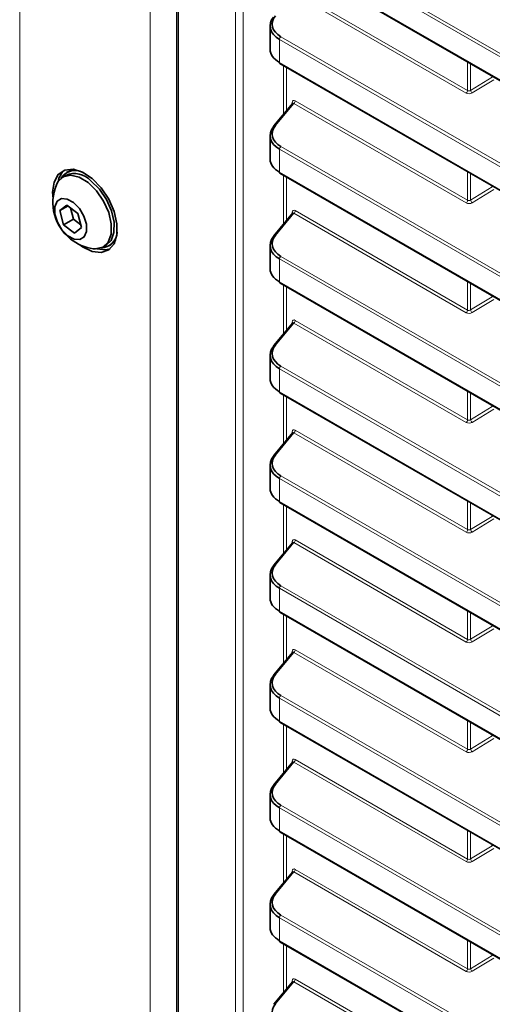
# Model space of a CAD drawing. Header units: millimetres. Extents: x 0 to 1118, y 0 to 864.
# Tile 13 of 256: x 69 to 80, y 180 to 203. Entities that reach past the tile are written whole.
import ezdxf

# ---------------------------------------------------------------- set-up
doc = ezdxf.new("R2010")
doc.units = ezdxf.units.MM

msp = doc.modelspace()

# ---------------------------------------------------------------- linework, layer by layer
at = {"color": 7, "linetype": 'Continuous', "lineweight": 18}
for p, q in [((69.4268, 232.4314), (69.4268, 168.9453)), ((73.1149, 231.1599), (73.1149, 166.1627)), ((72.4623, 230.679), (72.4623, 167.1929)), ((74.4432, 169.1839), (74.4432, 226.605)), ((74.6185, 226.6041), (74.6185, 169.1831)), ((75.4978, 205.2877), (174.4999, 148.135)), ((174.4661, 148.0747), (75.4639, 205.2274)), ((75.4639, 204.6932), (174.4661, 147.5404)), ((79.8007, 201.4273), (75.7966, 203.7388)), ((75.8304, 203.7991), (79.8345, 201.4876)), ((174.4661, 145.523), (75.4639, 202.6757)), ((75.4639, 202.6757), (75.4639, 202.1415)), ((75.4978, 202.736), (174.4999, 145.5833)), ((75.4639, 202.1415), (174.4661, 144.9887)), ((75.5559, 200.9332), (75.5559, 202.0715)), ((79.8345, 201.4876), (79.8345, 202.1532)), ((79.9046, 202.1127), (79.9046, 201.4907)), ((75.626, 202.031), (75.626, 201.0178)), ((79.9046, 201.4907), (80.4089, 201.7968)), ((80.4442, 201.7356), (79.9409, 201.4301)), ((75.7966, 201.1871), (75.369, 200.6708)), ((75.757, 201.176), (75.757, 201.2091)), ((79.8007, 198.8756), (75.7966, 201.1871)), ((75.8304, 201.2474), (79.8345, 198.9359)), ((174.4661, 142.9713), (75.4639, 200.124)), ((75.4639, 200.124), (75.4639, 199.5898)), ((75.4978, 200.1843), (174.4999, 143.0316)), ((75.4639, 199.5898), (174.4661, 142.4371)), ((79.8345, 198.9359), (79.8345, 199.6015)), ((79.9046, 199.561), (79.9046, 198.939)), ((75.5559, 198.3815), (75.5559, 199.5198)), ((75.626, 199.4793), (75.626, 198.4661)), ((79.9046, 198.939), (80.4089, 199.2451)), ((80.4442, 199.1839), (79.9409, 198.8784)), ((75.7966, 198.6354), (75.369, 198.1191)), ((75.757, 198.6243), (75.757, 198.6575)), ((79.8007, 196.3239), (75.7966, 198.6354)), ((75.8304, 198.6957), (79.8345, 196.3842)), ((174.4661, 140.4196), (75.4639, 197.5723)), ((75.4639, 197.5723), (75.4639, 197.0381)), ((75.4978, 197.6326), (174.4999, 140.4799)), ((75.4639, 197.0381), (174.4661, 139.8854)), ((79.8345, 196.3842), (79.8345, 197.0498)), ((75.5559, 195.8298), (75.5559, 196.9681)), ((75.626, 196.9276), (75.626, 195.9144)), ((79.9046, 197.0093), (79.9046, 196.3873)), ((79.9046, 196.3873), (80.4089, 196.6934)), ((80.4442, 196.6322), (79.9409, 196.3267)), ((75.8304, 196.1441), (79.8345, 193.8325)), ((75.7966, 196.0837), (75.369, 195.5674)), ((75.757, 196.0726), (75.757, 196.1058)), ((79.8007, 193.7722), (75.7966, 196.0837)), ((174.4661, 137.8679), (75.4639, 195.0206)), ((75.4639, 195.0206), (75.4639, 194.4864)), ((75.4978, 195.081), (174.4999, 137.9282)), ((75.4639, 194.4864), (174.4661, 137.3337)), ((75.5559, 193.2781), (75.5559, 194.4164)), ((75.626, 194.3759), (75.626, 193.3627)), ((79.8345, 193.8325), (79.8345, 194.4981)), ((79.9046, 194.4576), (79.9046, 193.8357)), ((79.9046, 193.8357), (80.4089, 194.1417)), ((80.4442, 194.0805), (79.9409, 193.775)), ((75.7966, 193.5321), (75.369, 193.0157)), ((75.757, 193.5209), (75.757, 193.5541)), ((79.8007, 191.2205), (75.7966, 193.5321)), ((75.8304, 193.5924), (79.8345, 191.2808)), ((174.4661, 135.3162), (75.4639, 192.469)), ((75.4639, 192.469), (75.4639, 191.9347)), ((75.4978, 192.5293), (174.4999, 135.3765)), ((75.4639, 191.9347), (174.4661, 134.782)), ((75.5559, 190.7264), (75.5559, 191.8647)), ((75.626, 191.8242), (75.626, 190.811)), ((79.8345, 191.2808), (79.8345, 191.9464)), ((79.9046, 191.9059), (79.9046, 191.284)), ((79.9046, 191.284), (80.4089, 191.5901)), ((80.4442, 191.5288), (79.9409, 191.2233)), ((75.7966, 190.9804), (75.369, 190.464)), ((75.757, 190.9693), (75.757, 191.0024)), ((79.8007, 188.6688), (75.7966, 190.9804)), ((75.8304, 191.0407), (79.8345, 188.7291)), ((75.4978, 189.9776), (174.4999, 132.8248)), ((174.4661, 132.7645), (75.4639, 189.9173)), ((75.4639, 189.9173), (75.4639, 189.383)), ((75.4639, 189.383), (174.4661, 132.2303)), ((75.5559, 188.1747), (75.5559, 189.313)), ((75.626, 189.2725), (75.626, 188.2593)), ((79.8345, 188.7291), (79.8345, 189.3947)), ((79.9046, 189.3542), (79.9046, 188.7323)), ((79.9046, 188.7323), (80.4089, 189.0384)), ((80.4442, 188.9771), (79.9409, 188.6716)), ((75.7966, 188.4287), (75.369, 187.9123)), ((75.757, 188.4176), (75.757, 188.4507)), ((79.8007, 186.1171), (75.7966, 188.4287)), ((75.8304, 188.489), (79.8345, 186.1774)), ((75.4978, 187.4259), (174.4999, 130.2732)), ((174.4661, 130.2128), (75.4639, 187.3656)), ((75.4639, 187.3656), (75.4639, 186.8313)), ((75.4639, 186.8313), (174.4661, 129.6786)), ((75.5559, 185.623), (75.5559, 186.7613)), ((79.8345, 186.1774), (79.8345, 186.843)), ((79.9046, 186.8026), (79.9046, 186.1806)), ((75.626, 186.7209), (75.626, 185.7077)), ((79.9046, 186.1806), (80.4089, 186.4867)), ((80.4442, 186.4254), (79.9409, 186.1199)), ((75.7966, 185.877), (75.369, 185.3606)), ((75.757, 185.8659), (75.757, 185.899)), ((79.8007, 183.5654), (75.7966, 185.877)), ((75.8304, 185.9373), (79.8345, 183.6257)), ((174.4661, 127.6612), (75.4639, 184.8139)), ((75.4639, 184.8139), (75.4639, 184.2796)), ((75.4978, 184.8742), (174.4999, 127.7215)), ((75.4639, 184.2796), (174.4661, 127.1269)), ((79.8345, 183.6257), (79.8345, 184.2913)), ((79.9046, 184.2509), (79.9046, 183.6289)), ((75.5559, 183.0713), (75.5559, 184.2096)), ((75.626, 184.1692), (75.626, 183.156)), ((79.9046, 183.6289), (80.4089, 183.935)), ((80.4442, 183.8738), (79.9409, 183.5682)), ((75.7966, 183.3253), (75.369, 182.8089)), ((75.757, 183.3142), (75.757, 183.3473)), ((79.8007, 181.0137), (75.7966, 183.3253)), ((75.8304, 183.3856), (79.8345, 181.0741)), ((174.4661, 125.1095), (75.4639, 182.2622)), ((75.4639, 182.2622), (75.4639, 181.728)), ((75.4978, 182.3225), (174.4999, 125.1698)), ((75.4639, 181.728), (174.4661, 124.5752)), ((79.8345, 181.0741), (79.8345, 181.7396)), ((75.5559, 180.5196), (75.5559, 181.6579)), ((75.626, 181.6175), (75.626, 180.6043)), ((79.9046, 181.6992), (79.9046, 181.0772)), ((79.9046, 181.0772), (80.4089, 181.3833)), ((80.4442, 181.3221), (79.9409, 181.0165)), ((75.757, 180.7625), (75.757, 180.7956)), ((75.8304, 180.8339), (79.8345, 178.5224)), ((75.7966, 180.7736), (75.369, 180.2573)), ((79.8007, 178.4621), (75.7966, 180.7736))]:
    msp.add_line(p, q, dxfattribs=at)
at = {"color": 7, "linetype": 'Continuous', "lineweight": 35}
for p, q in [((73.0783, 231.2109), (73.0783, 166.2137)), ((75.4743, 204.6703), (174.4764, 147.5175)), ((75.2443, 202.9892), (75.2443, 202.4403)), ((75.4743, 202.1186), (174.4764, 144.9659)), ((80.4089, 201.8216), (80.4089, 201.7968)), ((75.7711, 201.193), (75.3321, 200.6628)), ((75.2443, 200.4375), (75.2443, 199.8886)), ((70.5581, 199.603), (70.5156, 199.5785)), ((75.4743, 199.5669), (174.4764, 142.4142)), ((70.4963, 199.514), (70.4292, 199.4752)), ((70.1925, 199.1235), (70.202, 198.981)), ((80.4089, 199.2699), (80.4089, 199.2451)), ((70.5253, 198.825), (70.3604, 198.6954)), ((70.5506, 198.8052), (70.3604, 198.6954)), ((70.3604, 198.6954), (70.4466, 198.3683)), ((70.7764, 198.6276), (70.5253, 198.825)), ((70.6082, 198.7599), (70.6764, 198.501)), ((75.7711, 198.6413), (75.3321, 198.1111)), ((70.6764, 198.501), (70.4466, 198.3683)), ((70.6764, 198.501), (70.8446, 198.3687)), ((70.8626, 198.3005), (70.7764, 198.6276)), ((70.4466, 198.3683), (70.6976, 198.1709)), ((70.6976, 198.1709), (70.8626, 198.3005)), ((71.3666, 197.8514), (71.4338, 197.8902)), ((71.4993, 197.8746), (71.5417, 197.8991)), ((75.2443, 197.8858), (75.2443, 197.3369)), ((75.4743, 197.0152), (174.4764, 139.8625)), ((80.4089, 196.7182), (80.4089, 196.6934)), ((75.7711, 196.0896), (75.3321, 195.5594)), ((75.2443, 195.3341), (75.2443, 194.7852)), ((75.4743, 194.4635), (174.4764, 137.3108)), ((80.4089, 194.1665), (80.4089, 194.1417)), ((75.7711, 193.5379), (75.3321, 193.0077)), ((75.2443, 192.7824), (75.2443, 192.2336)), ((75.4743, 191.9118), (174.4764, 134.7591)), ((80.4089, 191.6148), (80.4089, 191.5901)), ((75.7711, 190.9862), (75.3321, 190.456)), ((75.2443, 190.2307), (75.2443, 189.6819)), ((75.4743, 189.3601), (174.4764, 132.2074)), ((80.4089, 189.0632), (80.4089, 189.0384)), ((75.7711, 188.4345), (75.3321, 187.9043)), ((75.2443, 187.679), (75.2443, 187.1302)), ((75.4743, 186.8084), (174.4764, 129.6557)), ((80.4089, 186.5115), (80.4089, 186.4867)), ((75.7711, 185.8828), (75.3321, 185.3526)), ((75.2443, 185.1273), (75.2443, 184.5785)), ((75.4743, 184.2568), (174.4764, 127.104)), ((80.4089, 183.9598), (80.4089, 183.935)), ((75.7711, 183.3312), (75.3321, 182.8009)), ((75.2443, 182.5757), (75.2443, 182.0268)), ((75.4743, 181.7051), (174.4764, 124.5523)), ((80.4089, 181.4081), (80.4089, 181.3833)), ((75.7711, 180.7795), (75.3321, 180.2492))]:
    msp.add_line(p, q, dxfattribs=at)
at = {"color": 7, "linetype": 'Continuous', "lineweight": 35, "flags": 128}
for points in [[(70.825, 197.9018), (70.8877, 197.8571), (71.111, 197.7475), (71.3195, 197.7216), (71.4946, 197.7818), (71.6207, 197.9226), (71.6867, 198.1316), (71.6867, 198.3903), (71.6207, 198.6755), (71.4946, 198.962), (71.3195, 199.2243), (71.111, 199.4391), (70.8877, 199.5874), (70.6693, 199.6559), (70.4754, 199.6385), (70.3231, 199.5369), (70.2259, 199.36), (70.1925, 199.1235), (70.1925, 199.1235)], [(70.5581, 199.603), (70.6018, 199.6242), (70.7144, 199.6484)], [(70.2791, 199.2952), (70.314, 199.3629), (70.4396, 199.481), (70.61, 199.519), (70.8086, 199.4733), (71.016, 199.3483)], [(71.016, 199.3483), (71.2118, 199.1563), (71.3769, 198.916), (71.495, 198.6509), (71.5547, 198.3871), (71.5502, 198.1503), (71.4817, 197.9637), (71.3561, 197.8456), (71.1857, 197.8075), (71.1356, 197.8115)], [(71.0832, 199.3871), (71.279, 199.1951), (71.444, 198.9548), (71.5622, 198.6897), (71.6219, 198.4259), (71.6173, 198.1891), (71.5489, 198.0025), (71.4338, 197.8902)], [(70.678, 198.8836), (70.8135, 198.7438), (70.9182, 198.5665), (70.9762, 198.3788), (70.9787, 198.2092), (70.9253, 198.0836), (70.8241, 198.0211), (70.6906, 198.0312), (70.545, 198.1123), (70.4095, 198.2522), (70.3048, 198.4295), (70.2468, 198.6172), (70.2443, 198.7868), (70.2977, 198.9124), (70.3989, 198.9749), (70.5324, 198.9648), (70.678, 198.8836)], [(71.6592, 198.0118), (71.6405, 197.9857), (71.5417, 197.8991)], [(71.2187, 197.8082), (71.4255, 197.7829), (71.5254, 197.8049)]]:
    msp.add_lwpolyline(points, dxfattribs=at)
at = {"color": 7, "linetype": 'Continuous', "lineweight": 18}
for centre, radius, start, end in [((75.5412, 202.6721), 0.0773, 124.1588, 177.2848), ((79.7573, 201.4912), 0.0773, 304.1588, 357.2848), ((79.9856, 201.498), 0.0813, 185.10775, 236.65068), ((75.7451, 201.1845), 0.0274, 18.10592, 64.10809), ((75.7532, 201.2511), 0.0773, 304.1588, 357.2848), ((75.3566, 200.639), 0.0341, 68.56238, 135.88567), ((75.5412, 200.1204), 0.0773, 124.1588, 177.2848), ((79.7573, 198.9395), 0.0773, 304.1588, 357.2848), ((79.9856, 198.9463), 0.0813, 185.10775, 236.65068), ((75.7472, 198.635), 0.0245, 4.79174, 66.46223), ((75.7532, 198.6994), 0.0773, 304.1588, 357.2848), ((75.3566, 198.0873), 0.0341, 68.56238, 135.88567), ((75.5412, 197.5687), 0.0773, 124.1588, 177.2848), ((79.7573, 196.3879), 0.0773, 304.1588, 357.2848), ((79.9856, 196.3946), 0.0813, 185.10775, 236.65068), ((75.7532, 196.1477), 0.0773, 304.1588, 357.2848), ((75.7451, 196.0811), 0.0274, 18.10592, 64.10809), ((75.3566, 195.5356), 0.0341, 68.56238, 135.88567), ((75.5412, 195.017), 0.0773, 124.1588, 177.2848), ((79.7573, 193.8362), 0.0773, 304.1588, 357.2848), ((79.9856, 193.8429), 0.0813, 185.10775, 236.65068), ((75.7451, 193.5294), 0.0274, 18.10592, 64.10809), ((75.7532, 193.596), 0.0773, 304.1588, 357.2848), ((75.3566, 192.9839), 0.0341, 68.56238, 135.88567), ((75.5412, 192.4653), 0.0773, 124.1588, 177.2848), ((79.7573, 191.2845), 0.0773, 304.1588, 357.2848), ((79.9856, 191.2912), 0.0813, 185.10775, 236.65068), ((75.7451, 190.9777), 0.0274, 18.10592, 64.10809), ((75.7532, 191.0443), 0.0773, 304.1588, 357.2848), ((75.3566, 190.4323), 0.0341, 68.56238, 135.88567), ((75.5412, 189.9136), 0.0773, 124.1588, 177.2848), ((79.7573, 188.7328), 0.0773, 304.1588, 357.2848), ((79.9856, 188.7395), 0.0813, 185.10775, 236.65068), ((75.7451, 188.426), 0.0274, 18.10592, 64.10809), ((75.7532, 188.4926), 0.0773, 304.1588, 357.2848), ((75.3566, 187.8806), 0.0341, 68.56238, 135.88567), ((75.5412, 187.3619), 0.0773, 124.1588, 177.2848), ((79.7573, 186.1811), 0.0773, 304.1588, 357.2848), ((79.9856, 186.1878), 0.0813, 185.10775, 236.65068), ((75.7457, 185.8749), 0.0267, 17.21776, 64.78768), ((75.7532, 185.941), 0.0773, 304.1588, 357.2848), ((75.3566, 185.3289), 0.0341, 68.56238, 135.88567), ((75.5412, 184.8102), 0.0773, 124.1588, 177.2848), ((79.7573, 183.6294), 0.0773, 304.1588, 357.2848), ((79.9856, 183.6361), 0.0813, 185.10775, 236.65068), ((75.7457, 183.3232), 0.0267, 17.21776, 64.78768), ((75.7532, 183.3893), 0.0773, 304.1588, 357.2848), ((75.3566, 182.7772), 0.0341, 68.56238, 135.88567), ((75.5412, 182.2585), 0.0773, 124.1588, 177.2848), ((79.7573, 181.0777), 0.0773, 304.1588, 357.2848), ((79.9856, 181.0844), 0.0813, 185.10775, 236.65068), ((75.7457, 180.7715), 0.0267, 17.21776, 64.78768), ((75.7532, 180.8376), 0.0773, 304.1588, 357.2848), ((75.3566, 180.2255), 0.0341, 68.56238, 135.88567)]:
    msp.add_arc(centre, radius, start, end, dxfattribs=at)
at = {"color": 7, "linetype": 'Continuous', "lineweight": 35}
for centre, radius, start, end in [((75.4886, 202.1388), 0.0248, 173.85662, 234.8312), ((75.3538, 200.6454), 0.0278, 141.41809, 182.9372), ((70.7902, 199.2788), 0.4808, 132.02178, 169.21588), ((70.7138, 199.2435), 0.3854, 62.6078, 148.59369), ((70.702, 199.0448), 0.5123, 41.93046, 113.67246), ((75.4886, 199.5871), 0.0248, 173.85662, 234.8312), ((71.2788, 198.8832), 1.0813, 157.60171, 231.81773), ((71.2986, 198.2237), 0.3957, 272.77347, 356.01428), ((71.2788, 198.8832), 1.0813, 231.81773, 262.39291), ((75.3538, 198.0937), 0.0278, 141.41809, 182.9372), ((75.4886, 197.0354), 0.0248, 173.85662, 234.8312), ((75.3538, 195.542), 0.0278, 141.41809, 182.9372), ((75.4886, 194.4838), 0.0248, 173.85662, 234.8312), ((75.3538, 192.9903), 0.0278, 141.41809, 182.9372), ((75.4886, 191.9321), 0.0248, 173.85662, 234.8312), ((75.3538, 190.4387), 0.0278, 141.41809, 182.9372), ((75.4886, 189.3804), 0.0248, 173.85662, 234.8312), ((75.3538, 187.887), 0.0278, 141.41809, 182.9372), ((75.4886, 186.8287), 0.0248, 173.85662, 234.8312), ((75.3538, 185.3353), 0.0278, 141.41809, 182.9372), ((75.4886, 184.277), 0.0248, 173.85662, 234.8312), ((75.3538, 182.7836), 0.0278, 141.41809, 182.9372), ((75.4886, 181.7253), 0.0248, 173.85662, 234.8312)]:
    msp.add_arc(centre, radius, start, end, dxfattribs=at)
for centre, major_axis, ratio, start_param, end_param in [((75.9927, 203.0467), (0.6998, 0.0277), 0.6018966, 2.6465519, 3.9031889), ((75.9943, 203.0068), (0.7498, 0.0276), 0.6002963, 2.6482655, 3.9049026), ((75.9943, 202.4227), (0.7499, -0.0254), 0.5533177, 3.1603603, 3.9457585), ((75.9943, 200.4551), (0.7498, 0.0276), 0.6002963, 2.6482655, 3.9049026), ((75.9927, 200.495), (0.6998, 0.0277), 0.6018966, 2.6465519, 3.9031889), ((75.9943, 199.871), (0.7499, -0.0254), 0.5533177, 3.1603603, 3.9457585), ((75.9943, 197.9034), (0.7498, 0.0276), 0.6002963, 2.6482655, 3.9049026), ((75.9927, 197.9433), (0.6998, 0.0277), 0.6018966, 2.6465519, 3.9031889), ((75.9943, 197.3193), (0.7499, -0.0254), 0.5533177, 3.1603603, 3.9457585), ((75.9943, 195.3518), (0.7498, 0.0276), 0.6002963, 2.6482655, 3.9049026), ((75.9927, 195.3917), (0.6998, 0.0277), 0.6018966, 2.6465519, 3.9031889), ((75.9943, 194.7676), (0.7499, -0.0254), 0.5533177, 3.1603603, 3.9457585), ((75.9943, 192.8001), (0.7498, 0.0276), 0.6002963, 2.6482655, 3.9049026), ((75.9927, 192.84), (0.6998, 0.0277), 0.6018966, 2.6465519, 3.9031889), ((75.9943, 192.2159), (0.7499, -0.0254), 0.5533177, 3.1603603, 3.9457585), ((75.9943, 190.2484), (0.7498, 0.0276), 0.6002963, 2.6482655, 3.9049026), ((75.9927, 190.2883), (0.6998, 0.0277), 0.6018966, 2.6465519, 3.9031889), ((75.9943, 189.6642), (0.7499, -0.0254), 0.5533177, 3.1603603, 3.9457585), ((75.9943, 187.6967), (0.7498, 0.0276), 0.6002963, 2.6482655, 3.9049026), ((75.9927, 187.7366), (0.6998, 0.0277), 0.6018966, 2.6465519, 3.9031889), ((75.9943, 187.1125), (0.7499, -0.0254), 0.5533177, 3.1603603, 3.9457585), ((75.9943, 185.145), (0.7498, 0.0276), 0.6002963, 2.6482655, 3.9049026), ((75.9927, 185.1849), (0.6998, 0.0277), 0.6018966, 2.6465519, 3.9031889), ((75.9943, 184.5608), (0.7499, -0.0254), 0.5533177, 3.1603603, 3.9457585), ((75.9943, 182.5933), (0.7498, 0.0276), 0.6002963, 2.6482655, 3.9049026), ((75.9927, 182.6332), (0.6998, 0.0277), 0.6018966, 2.6465519, 3.9031889), ((75.9943, 182.0092), (0.7499, -0.0254), 0.5533177, 3.1603603, 3.9457585), ((75.9927, 180.0815), (0.6998, 0.0277), 0.6018966, 2.6465519, 3.9031889)]:
    msp.add_ellipse(centre, major_axis=major_axis, ratio=ratio, start_param=start_param, end_param=end_param, dxfattribs=at)
at = {"color": 7, "linetype": 'Continuous', "lineweight": 18}
for centre, major_axis, ratio, start_param, end_param in [((79.8714, 201.4717), (0.1, 0.004), 0.6018966, 3.9031889, 5.456532), ((79.8699, 201.5116), (0.0499, 0.0041), 0.6250907, 3.8751701, 5.4285132), ((75.8314, 201.1651), (-0.0554, 0.0873), 0.5683151, 5.4567971, 7.0141139), ((75.796, 201.1447), (-0.0207, 0.0514), 0.4164085, 5.4957054, 6.5047457), ((79.8714, 198.92), (0.1, 0.004), 0.6018966, 3.9031889, 5.456532), ((79.8699, 198.9599), (0.0499, 0.0041), 0.6250907, 3.8751701, 5.4285132), ((75.8314, 198.6134), (-0.0554, 0.0873), 0.5683151, 5.4567971, 7.0141139), ((75.796, 198.593), (-0.0207, 0.0514), 0.4164085, 5.4957054, 6.5047457), ((79.8699, 196.4082), (0.0499, 0.0041), 0.6250907, 3.8751701, 5.4285132), ((75.8314, 196.0617), (-0.0554, 0.0873), 0.5683151, 5.4567971, 7.0141139), ((79.8714, 196.3683), (0.1, 0.004), 0.6018966, 3.9031889, 5.456532), ((75.796, 196.0413), (-0.0207, 0.0514), 0.4164085, 5.4957054, 6.5047457), ((79.8699, 193.8565), (0.0499, 0.0041), 0.6250907, 3.8751701, 5.4285132), ((75.8314, 193.5101), (-0.0554, 0.0873), 0.5683151, 5.4567971, 7.0141139), ((79.8714, 193.8166), (0.1, 0.004), 0.6018966, 3.9031889, 5.456532), ((75.796, 193.4896), (-0.0207, 0.0514), 0.4164085, 5.4957054, 6.5047457), ((79.8714, 191.2649), (0.1, 0.004), 0.6018966, 3.9031889, 5.456532), ((79.8699, 191.3048), (0.0499, 0.0041), 0.6250907, 3.8751701, 5.4285132), ((75.8314, 190.9584), (-0.0554, 0.0873), 0.5683151, 5.4567971, 7.0141139), ((75.796, 190.938), (-0.0207, 0.0514), 0.4164085, 5.4957054, 6.5047457), ((79.8714, 188.7132), (0.1, 0.004), 0.6018966, 3.9031889, 5.456532), ((79.8699, 188.7531), (0.0499, 0.0041), 0.6250907, 3.8751701, 5.4285132), ((75.8314, 188.4067), (-0.0554, 0.0873), 0.5683151, 5.4567971, 7.0141139), ((75.796, 188.3863), (-0.0207, 0.0514), 0.4164085, 5.4957054, 6.5047457), ((79.8714, 186.1615), (0.1, 0.004), 0.6018966, 3.9031889, 5.456532), ((79.8699, 186.2014), (0.0499, 0.0041), 0.6250907, 3.8751701, 5.4285132), ((75.8314, 185.855), (-0.0554, 0.0873), 0.5683151, 5.4567971, 7.0141139), ((75.796, 185.8346), (-0.0207, 0.0514), 0.4164085, 5.4957054, 6.5047457), ((79.8714, 183.6098), (0.1, 0.004), 0.6018966, 3.9031889, 5.456532), ((79.8699, 183.6497), (0.0499, 0.0041), 0.6250907, 3.8751701, 5.4285132), ((75.8314, 183.3033), (-0.0554, 0.0873), 0.5683151, 5.4567971, 7.0141139), ((75.796, 183.2829), (-0.0207, 0.0514), 0.4164085, 5.4957054, 6.5047457), ((79.8714, 181.0581), (0.1, 0.004), 0.6018966, 3.9031889, 5.456532), ((79.8699, 181.098), (0.0499, 0.0041), 0.6250907, 3.8751701, 5.4285132), ((75.8314, 180.7516), (-0.0554, 0.0873), 0.5683151, 5.4567971, 7.0141139), ((75.796, 180.7312), (-0.0207, 0.0514), 0.4164085, 5.4957054, 6.5047457)]:
    msp.add_ellipse(centre, major_axis=major_axis, ratio=ratio, start_param=start_param, end_param=end_param, dxfattribs=at)
at = {"color": 7, "linetype": 'Continuous', "lineweight": 35}
for points in [[(75.7722, 201.1944), (75.7723, 201.1945), (75.7725, 201.1948), (75.7712, 201.1935), (75.7706, 201.1929)], [(75.7722, 198.6427), (75.7723, 198.6428), (75.7725, 198.6431), (75.7712, 198.6418), (75.7706, 198.6412)], [(75.7722, 196.091), (75.7723, 196.0911), (75.7725, 196.0914), (75.7712, 196.0901), (75.7706, 196.0895)], [(75.7722, 193.5393), (75.7723, 193.5394), (75.7725, 193.5397), (75.7712, 193.5384), (75.7706, 193.5378)], [(75.7722, 190.9876), (75.7723, 190.9877), (75.7725, 190.988), (75.7712, 190.9867), (75.7706, 190.9861)], [(75.7722, 188.4359), (75.7723, 188.4361), (75.7725, 188.4363), (75.7712, 188.435), (75.7706, 188.4344)], [(75.7722, 185.8842), (75.7723, 185.8844), (75.7725, 185.8847), (75.7712, 185.8834), (75.7706, 185.8827)], [(75.7722, 183.3325), (75.7723, 183.3327), (75.7725, 183.333), (75.7712, 183.3317), (75.7706, 183.331)], [(75.7722, 180.7808), (75.7723, 180.781), (75.7725, 180.7813), (75.7712, 180.78), (75.7706, 180.7793)]]:
    msp.add_open_spline(points, degree=3, knots=[0, 0, 0, 0, 0.5074253, 1, 1, 1, 1], dxfattribs=at)

doc.saveas('drawing.dxf')
